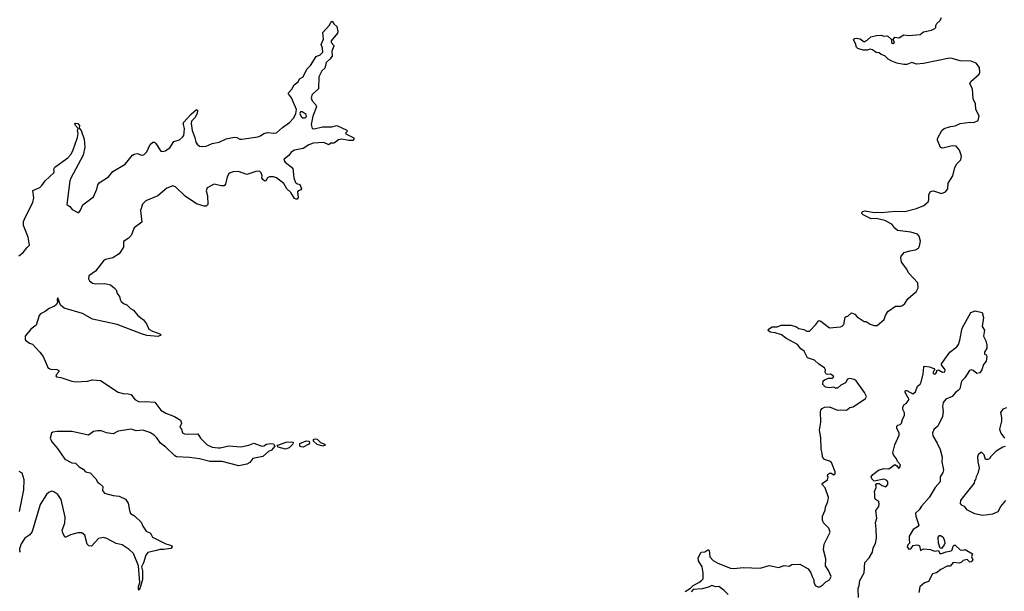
# Model space of a CAD drawing. Extents: x 2239831 to 2395310, y 665973 to 772585.
# Tile 107 of 144: x 2359679 to 2369631, y 684627 to 690404. Entities that reach past the tile are written whole.
import ezdxf

# ---------------------------------------------------------------- set-up
doc = ezdxf.new("R2010")
doc.units = 0

msp = doc.modelspace()

# ---------------------------------------------------------------- linework, layer by layer
at = {"layer": '0CON20XD'}
for points in [[(2367778.3, 686458.3), (2367790, 686475), (2367813, 686487), (2367865, 686492.5), (2367945, 686457.5), (2367975, 686462.5), (2368035, 686457.5), (2368070, 686485), (2368105, 686491.2), (2368227.5, 686575), (2368238.8, 686595), (2368219.2, 686635), (2368132.5, 686755), (2368115, 686766.7), (2368065, 686776.7), (2368045, 686770), (2368025, 686733.3), (2367979.3, 686710.7), (2367945, 686680), (2367925, 686680), (2367905, 686690), (2367865, 686682.5), (2367825, 686690), (2367798.3, 686718.3), (2367800, 686755), (2367814.1, 686765.9), (2367855, 686780), (2367895, 686780), (2367906.7, 686795), (2367901.2, 686805), (2367875, 686820.8), (2367845, 686816.7), (2367831.7, 686821.7), (2367820.7, 686840.7), (2367823.3, 686865), (2367815, 686886.2), (2367755, 686921.2), (2367712.5, 686962.5), (2367642.5, 686985), (2367606.7, 687055), (2367575, 687076.7), (2367540, 687120), (2367424, 687185), (2367378.3, 687218.3), (2367315, 687240.8), (2367265, 687245.8), (2367245, 687262.5), (2367248.8, 687275), (2367285, 687300.8), (2367335, 687300), (2367376.4, 687316.4), (2367475, 687316.2), (2367522.5, 687305), (2367555, 687282.5), (2367605, 687271.9), (2367635, 687256.7), (2367662.4, 687257.6), (2367727.7, 687322.3), (2367755, 687362.5), (2367775, 687356.7), (2367865, 687290), (2367975, 687298.8), (2367993.6, 687306.4), (2368007.7, 687322.3), (2368023.9, 687396.1), (2368034.1, 687405.9), (2368050.7, 687409.3), (2368085, 687441.2), (2368119.2, 687429.2), (2368145, 687400), (2368215, 687352.5), (2368235, 687352.5), (2368275, 687326.7), (2368315, 687313.3), (2368346.4, 687313.6), (2368417.5, 687375), (2368430, 687415), (2368452.5, 687455), (2368532.7, 687507.3), (2368585, 687509.2), (2368603.2, 687516.8), (2368625.4, 687534.6), (2368656.2, 687583.8), (2368711.5, 687628.5), (2368740, 687655), (2368760.8, 687695), (2368757.1, 687745), (2368664, 687845), (2368645, 687882.5), (2368593.3, 687955), (2368584.2, 687995.8), (2368588.8, 688015), (2368618.8, 688051.2), (2368675, 688068.6), (2368735, 688077.5), (2368764.3, 688095.7), (2368774.2, 688115), (2368782.5, 688165), (2368770.8, 688215), (2368753.8, 688235), (2368687.2, 688257.2), (2368553.3, 688275), (2368525, 688296), (2368495, 688339.2), (2368425, 688374.4), (2368335, 688394.6), (2368285, 688392.1), (2368205, 688430.6), (2368192.5, 688445), (2368192.5, 688455), (2368201.2, 688465), (2368225, 688471.5), (2368315, 688456), (2368345, 688460), (2368385, 688455.6), (2368529.4, 688469.4), (2368625.5, 688464.5), (2368743.1, 688496.9), (2368817.5, 688525), (2368860, 688565), (2368866.7, 688585), (2368867.5, 688635), (2368882.5, 688665), (2368895, 688672.5), (2368915, 688673.8), (2368995, 688648.8), (2369036.4, 688663.6), (2369058.8, 688695), (2369065, 688752.5), (2369110.8, 688825), (2369131.3, 688908.7), (2369152, 688948), (2369192.1, 688987.9), (2369199.2, 689025), (2369179.4, 689085), (2369144.3, 689124.3), (2369105, 689130), (2369025, 689107.5), (2369005, 689106.2), (2368985, 689113.3), (2368956.7, 689185), (2368957.5, 689205), (2369001.2, 689285), (2369025, 689304), (2369085.8, 689324.2), (2369135, 689332.5), (2369186.2, 689356.2), (2369285, 689368), (2369324.1, 689364.1), (2369366.2, 689385), (2369376.4, 689433.6), (2369343.8, 689495), (2369340, 689555), (2369317.5, 689605), (2369308.8, 689705), (2369281.2, 689755), (2369291.7, 689778.3), (2369377.7, 689852.3), (2369385, 689870), (2369381.7, 689921.7), (2369345.8, 689965.8), (2369295, 689985.6), (2369185, 689990), (2369105, 690013.1), (2369075.7, 690015.7), (2368815, 689960), (2368745, 689954), (2368695, 689971.2), (2368645, 689950), (2368615, 689951.9), (2368544.5, 689964.5), (2368495, 689984.4), (2368456.3, 690006.3), (2368425, 690040), (2368385, 690054), (2368365, 690070), (2368335, 690073.8), (2368298.3, 690098.3), (2368275.8, 690105.8), (2368245, 690096.2), (2368205, 690096.7), (2368151.4, 690111.4), (2368136, 690126), (2368125.6, 690165), (2368109.2, 690195), (2368106.2, 690205), (2368115.7, 690214.3), (2368135, 690216.9), (2368175, 690209.2), (2368215, 690180), (2368245, 690196.7), (2368280.5, 690229.5), (2368340, 690245), (2368385, 690249.2), (2368415, 690238.8), (2368445, 690241.2), (2368455, 690236.2), (2368490, 690205), (2368492.5, 690175), (2368505, 690163.3), (2368520, 690175), (2368507.5, 690205), (2368525, 690226), (2368565, 690221.9), (2368615, 690252), (2368665, 690246), (2368780, 690255), (2368815, 690282.5), (2368895, 690300), (2368930, 690315), (2368940, 690325), (2368940, 690345), (2368950, 690365), (2368982.5, 690395), (2368995, 690427.5)], [(2361148.6, 689078.6), (2361195, 689110.5), (2361238.2, 689171.8), (2361295, 689190.6), (2361325, 689217.5), (2361336.4, 689235), (2361342.9, 689265), (2361345.5, 689305), (2361333.3, 689345), (2361335.9, 689365), (2361410.5, 689449.5), (2361465, 689497.1), (2361476.4, 689485), (2361472.5, 689455), (2361448.7, 689411.3), (2361415, 689377.1), (2361411.2, 689355), (2361421.1, 689285), (2361449.2, 689215), (2361457.8, 689165), (2361471.9, 689145), (2361495, 689127.5), (2361525, 689122.1), (2361565, 689126.4), (2361625, 689152.1), (2361695, 689165.5), (2361765, 689198.9), (2361845, 689215.5), (2361875, 689213.3), (2361905, 689198.2), (2361925, 689195.5), (2362085, 689219.2), (2362111.3, 689228.7), (2362146.7, 689253.3), (2362185, 689264), (2362254, 689256), (2362275, 689259.6), (2362335, 689313.8), (2362405, 689364.6), (2362448.2, 689411.8), (2362469.4, 689455), (2362478, 689495), (2362426, 689616), (2362394.2, 689655), (2362396.2, 689665), (2362428.2, 689701.8), (2362454, 689746), (2362493, 689777), (2362506.2, 689805), (2362543.8, 689826.2), (2362580, 689905), (2362617.3, 689942.7), (2362675, 690031.4), (2362715, 690047.5), (2362742, 690075), (2362741.2, 690115), (2362726.7, 690155), (2362751.2, 690208.8), (2362744.4, 690275), (2362809.5, 690350.5), (2362825, 690380), (2362838.3, 690388.3), (2362852.9, 690362.9), (2362885.8, 690335), (2362896, 690285), (2362890.6, 690269.4), (2362828.3, 690191.7), (2362828.6, 690175), (2362854, 690145), (2362855.7, 690135), (2362834.3, 690085), (2362836, 690035), (2362815, 690006.2), (2362775, 689970), (2362762.5, 689915), (2362733.8, 689886.2), (2362701.2, 689825), (2362699.2, 689705), (2362635, 689649.2), (2362623.6, 689615), (2362635, 689584), (2362673.1, 689545), (2362678.5, 689525), (2362640.7, 689429.3), (2362625.8, 689345.8), (2362635, 689303.3), (2362655, 689300), (2362739.6, 689320.4), (2362835, 689321.5), (2362885, 689334.3), (2362985, 689287.5), (2362987.5, 689275), (2362973, 689257), (2362975, 689250), (2363055, 689210), (2363057.5, 689195), (2363045, 689183.3), (2363005, 689182), (2362935, 689198), (2362900.5, 689189.5), (2362872, 689168), (2362855, 689156.7), (2362825, 689157.5), (2362805, 689140), (2362751.7, 689161.7), (2362645, 689157.5), (2362599.7, 689140.3), (2362545, 689102.5), (2362455.5, 689084.5), (2362424, 689065), (2362398.5, 689031.5), (2362351.2, 688995), (2362348.8, 688985), (2362361.2, 688965), (2362438, 688905), (2362450.8, 688805), (2362467.1, 688757.1), (2362477.5, 688747.5), (2362509.7, 688739.7), (2362527.5, 688695), (2362520, 688685), (2362493.9, 688676.1), (2362487.5, 688665), (2362494.2, 688605.8), (2362485, 688591.2), (2362475, 688589.2), (2362455, 688598), (2362418.5, 688658.5), (2362380.4, 688695), (2362349.4, 688749.4), (2362275, 688804.3), (2362245, 688815.7), (2362203, 688817), (2362184.1, 688805.9), (2362167.5, 688775), (2362155, 688773.3), (2362135, 688787.5), (2362126.7, 688805), (2362128, 688825), (2362119.2, 688855), (2362102.3, 688872.3), (2362065, 688871.4), (2361975, 688841.1), (2361890.6, 688870.6), (2361835, 688865.6), (2361805, 688856.9), (2361792.8, 688847.2), (2361775.7, 688815), (2361758.8, 688741.2), (2361745.9, 688724.1), (2361715, 688724.3), (2361645, 688740.8), (2361574.5, 688705.5), (2361562, 688675), (2361576, 688625), (2361578.8, 688535), (2361565, 688518.8), (2361545, 688518), (2361465, 688542.5), (2361350.6, 688620.6), (2361253.8, 688713.8), (2361225.4, 688725.4), (2361166.9, 688703.1), (2361074.7, 688625.3), (2360954.2, 688575), (2360919.4, 688540.6), (2360899.6, 688475), (2360912.5, 688357.5), (2360835, 688300), (2360805.6, 688224.4), (2360776.6, 688193.4), (2360727.3, 688162.7), (2360726.4, 688105), (2360685, 688038.9), (2360621.8, 687998.2), (2360545, 687980), (2360525, 687968.6), (2360445, 687862.9), (2360378, 687815), (2360373.9, 687783.9), (2360383.3, 687765), (2360415, 687742), (2360445, 687735.7), (2360538.7, 687738.7), (2360595, 687722.9), (2360635, 687695.8), (2360654.3, 687675), (2360665, 687636.7), (2360688.8, 687605), (2360694, 687575), (2360705, 687556.7), (2360735, 687533.8), (2360762.5, 687522.5), (2360800, 687485), (2360828.1, 687468.1), (2360873.8, 687415), (2360929.7, 687369.7), (2360959.7, 687329.7), (2360985, 687276.7), (2361022.5, 687255), (2361095, 687228.8), (2361110, 687215), (2361075, 687203.8), (2360965, 687212.5), (2360908.3, 687228.3), (2360665, 687323.1), (2360415, 687376.5), (2360312, 687435), (2360127.8, 687487.8), (2360089.6, 687519.6), (2360065, 687592.5), (2360058.8, 687575), (2360062, 687545), (2360048.2, 687521.8), (2360031.6, 687508.4), (2359976, 687485), (2359936.1, 687453.9), (2359890.3, 687429.7), (2359877, 687413), (2359844.6, 687315.4), (2359790, 687275), (2359733.8, 687205), (2359732.5, 687175), (2359737.5, 687165), (2359776.4, 687136.4), (2359807.5, 687125), (2359883, 687043), (2359915, 687000), (2359965, 686882.5), (2359995, 686873.3), (2360055, 686870), (2360075, 686857.5), (2360073.3, 686845), (2360046.7, 686815), (2360043.3, 686805), (2360050, 686795), (2360095, 686788), (2360205, 686749.2), (2360243, 686743), (2360365, 686750.8), (2360415, 686764.2), (2360495, 686758.8), (2360675, 686638.6), (2360724.6, 686624.6), (2360775, 686622.9), (2360804.4, 686614.4), (2360844, 686565), (2360885, 686540.6), (2360955, 686546.4), (2361045, 686540), (2361106.4, 686456.4), (2361155, 686428), (2361245, 686394.2), (2361305.7, 686355.7), (2361314, 686325), (2361298.8, 686285), (2361314.3, 686264.3), (2361325, 686230), (2361345, 686219.2), (2361375, 686214.4), (2361479.5, 686219.5), (2361506, 686175), (2361575, 686108.1), (2361623.8, 686085), (2361685, 686075.4), (2361705, 686075.5), (2361791.5, 686098.5), (2361915, 686085.7), (2361995, 686104.3), (2362045, 686125.6), (2362125.6, 686094.4), (2362145, 686096.9), (2362175, 686114), (2362215, 686122), (2362245.9, 686115.9), (2362257.5, 686095), (2362225, 686052.5), (2362195, 686041.2), (2362135, 685991.1), (2362035, 685968.1), (2362005, 685928.6), (2361975, 685910.8), (2361895, 685895.6), (2361725, 685937.3), (2361601.7, 685938.3), (2361495, 685966.9), (2361395, 685980), (2361265, 685985.8), (2361245.7, 685995.7), (2361155, 686084.5), (2361103.5, 686123.5), (2361065, 686177.5), (2361037.5, 686205), (2360995, 686231.2), (2360925, 686255.3), (2360855, 686250.4), (2360805, 686264.5), (2360786.1, 686263.9), (2360675, 686245.7), (2360625, 686220), (2360557, 686227), (2360505, 686247.8), (2360465, 686250.5), (2360425, 686240.6), (2360374.1, 686205.9), (2360205, 686243.3), (2360058.3, 686241.7), (2360015, 686234), (2360000, 686225), (2359986.2, 686173.8), (2360005, 686136.7), (2360061.5, 686071.5), (2360135, 685961.2), (2360206.1, 685926.1), (2360241.2, 685921.2), (2360278.8, 685885), (2360321.4, 685861.4), (2360345, 685833.8), (2360390, 685825), (2360447.5, 685765), (2360470, 685725), (2360486.4, 685716.4), (2360517.5, 685685), (2360516.7, 685645), (2360535, 685618.8), (2360625, 685594.2), (2360685, 685589.4), (2360746.6, 685556.6), (2360775, 685516.7), (2360788, 685445), (2360800, 685415), (2360839.1, 685389.1), (2360906.7, 685325), (2360923.9, 685283.9), (2360957.5, 685235), (2361000, 685215), (2361022.5, 685175), (2361155, 685106.2), (2361202.5, 685095), (2361216.7, 685085), (2361220, 685075), (2361205, 685061.2), (2361135, 685048), (2361095, 685050.8), (2361060.8, 685039.2), (2360975, 685020), (2360955, 684992.5), (2360931.4, 684915), (2360910, 684875), (2360921.4, 684835), (2360920, 684745), (2360901.2, 684675), (2360885, 684640), (2360878.3, 684648.3), (2360878.8, 684675), (2360893.8, 684715), (2360878.8, 684885), (2360829.5, 685009.5), (2360785, 685050.6), (2360715, 685098.1), (2360655, 685110.8), (2360559.8, 685159.8), (2360525, 685169.4), (2360475, 685160), (2360405.5, 685084.5), (2360377.7, 685087.7), (2360361.2, 685105), (2360336.2, 685195), (2360306.9, 685216.9), (2360265, 685218), (2360191.2, 685198.8), (2360145, 685173.3), (2360135, 685173.3), (2360115, 685217.5), (2360106.7, 685245), (2360136, 685315), (2360140, 685375), (2360099.4, 685555), (2360065.8, 685605), (2360025, 685634), (2360005, 685637.5), (2359975, 685630), (2359948.6, 685605), (2359885, 685503.3), (2359805, 685232.5), (2359781.2, 685198.8), (2359731.2, 685165), (2359693, 685107), (2359677.5, 685055), (2359680, 685025), (2359675, 685022.5)], [(2362541.1, 689411.1), (2362565, 689411.1), (2362578.6, 689425), (2362574, 689445), (2362535, 689474), (2362516.2, 689473.8), (2362510, 689455), (2362522.9, 689425), (2362541.1, 689411.1)], [(2359670.9, 688019.1), (2359715, 688050), (2359750.7, 688099.3), (2359777.5, 688125), (2359764.6, 688205), (2359716.2, 688325), (2359718.2, 688365), (2359738.1, 688411.9), (2359813.1, 688555), (2359822.5, 688605), (2359813.1, 688676.9), (2359881.4, 688708.6), (2359902.1, 688727.9), (2359936.2, 688775), (2360023.3, 688855), (2360027.5, 688865), (2360023.3, 688895), (2360033.3, 688915), (2360165, 689008.8), (2360195, 689043.3), (2360215, 689080), (2360264.4, 689215), (2360269.4, 689255), (2360263.3, 689285), (2360270, 689305), (2360244.5, 689335), (2360235, 689360), (2360265, 689353.5), (2360283.3, 689335), (2360278.3, 689308.3), (2360300, 689285), (2360330, 689195), (2360336.2, 689115), (2360321.4, 689035), (2360196.5, 688803.5), (2360185.7, 688775), (2360155.9, 688535.9), (2360184.5, 688514.5), (2360210, 688485), (2360265, 688456), (2360275, 688456.2), (2360295, 688478.8), (2360316.5, 688533.5), (2360425, 688613.3), (2360459.7, 688690.3), (2360468.9, 688735), (2360481.1, 688755), (2360575, 688816.5), (2360620.3, 688869.7), (2360745.2, 688944.8), (2360817.5, 689035), (2360835, 689045.3), (2360865, 689051.1), (2360915, 689033.3), (2360935, 689037.5), (2360962.4, 689067.6), (2360997, 689143), (2361025, 689166.9), (2361040, 689165), (2361055, 689152.5), (2361105, 689075.7), (2361125, 689072.7), (2361148.6, 689078.6)], [(2368156.2, 684565), (2368154.3, 684655), (2368165.5, 684685), (2368172, 684735), (2368215.7, 684814.3), (2368223, 684917), (2368265, 684966), (2368298.6, 685021.4), (2368304.6, 685065.4), (2368328.5, 685111.5), (2368337.9, 685165), (2368337.3, 685255), (2368328.6, 685321.4), (2368341.2, 685365), (2368334, 685445), (2368362.5, 685485), (2368365.7, 685515), (2368358.5, 685538.5), (2368330, 685555), (2368321.7, 685571.7), (2368323, 685613), (2368317.5, 685635), (2368337.5, 685675), (2368337, 685697), (2368330, 685705), (2368343, 685717), (2368365, 685717.5), (2368396.4, 685696.4), (2368435, 685682.5), (2368453, 685707), (2368452.5, 685735), (2368445, 685747.5), (2368425, 685757.5), (2368415, 685760), (2368315, 685740), (2368293.3, 685765), (2368286.7, 685785), (2368302.3, 685807.7), (2368359.3, 685850.7), (2368412.3, 685867.7), (2368465, 685863.8), (2368525, 685907.5), (2368546.4, 685896.4), (2368563, 685873), (2368575, 685880), (2368582.5, 685905), (2368550, 685940), (2368540, 685965), (2368510, 686005), (2368504, 686025), (2368525, 686107.5), (2368568, 686205), (2368568, 686225), (2368543.8, 686275), (2368543.3, 686295), (2368553.9, 686306.1), (2368578, 686312), (2368593.3, 686325), (2368602.5, 686365), (2368623.6, 686406.4), (2368621.7, 686431.7), (2368603.9, 686463.9), (2368606.7, 686485), (2368617, 686513), (2368640, 686525), (2368670, 686565), (2368627.5, 686635), (2368627.5, 686645), (2368632.5, 686655), (2368645, 686656.7), (2368705, 686623.3), (2368735, 686643.3), (2368755, 686700), (2368779.5, 686720.5), (2368790.3, 686739.7), (2368810, 686825), (2368816.7, 686893.3), (2368825, 686902.5), (2368875, 686896.2), (2368919.3, 686879.3), (2368930, 686865), (2368917.5, 686855), (2368910, 686835), (2368922.3, 686822.3), (2368936.7, 686825), (2368950, 686845), (2368950, 686860), (2368965, 686866.7), (2369005, 686843.3), (2369030, 686845), (2369032.5, 686865), (2368997.5, 686915), (2368997.5, 686925), (2369081.2, 687045), (2369152.2, 687097.8), (2369167.9, 687122.1), (2369183.1, 687165), (2369206, 687285), (2369294.2, 687445.8), (2369335, 687460), (2369406.4, 687446.4), (2369420, 687395), (2369407.5, 687305), (2369430, 687265), (2369420, 687205), (2369445, 687157.5), (2369456.1, 687113.9), (2369453.3, 687085), (2369430, 687045), (2369430, 687025), (2369446.4, 687016.4), (2369453, 687003), (2369447.3, 686952.7), (2369421.7, 686918.3), (2369404, 686865), (2369383.3, 686835), (2369355, 686830), (2369315, 686860), (2369295, 686866.7), (2369280.7, 686859.3), (2369233.3, 686785), (2369200, 686750), (2369181.9, 686675), (2369163.3, 686656.7), (2369140.8, 686639.2), (2369105.4, 686594.6), (2369041.6, 686568.4), (2369014, 686536), (2369005.4, 686495), (2369012.5, 686445), (2369006.5, 686395), (2368957.8, 686295), (2368919.1, 686260.9), (2368906.9, 686225), (2368910, 686200), (2368954, 686125), (2368981.7, 686061.7), (2369003, 685983), (2369000, 685935), (2369017.1, 685855), (2369011.2, 685828.8), (2368984, 685785), (2368982.5, 685735), (2368932.4, 685677.6), (2368873.3, 685575), (2368793.6, 685486.4), (2368770.9, 685449.1), (2368735, 685416.2), (2368738.1, 685385), (2368766.2, 685295), (2368752.3, 685277.7), (2368708.3, 685251.7), (2368670, 685185), (2368669.7, 685159.7), (2368673.3, 685115), (2368655, 685096.2), (2368648.6, 685075), (2368665, 685054.2), (2368686.7, 685055), (2368709.3, 685090.7), (2368746.1, 685096.1), (2368763.3, 685093.3), (2368772.5, 685085), (2368785, 685040), (2368815, 685057.5), (2368885, 685051.2), (2368926.4, 685033.6), (2368965, 685040), (2368980.7, 685010.7), (2368995, 685007.5), (2369043.6, 685026.4), (2369093.6, 685036.4), (2369103.3, 685046.7), (2369115, 685082.5), (2369125, 685092.5), (2369135, 685092.5), (2369186.4, 685046.4), (2369215, 685042.5), (2369235, 685050), (2369310, 685005), (2369300, 684975), (2369312.5, 684945), (2369295, 684923.3), (2369283, 684923), (2369255, 684950), (2369215, 684940), (2369200, 684920), (2369179.3, 684910.7), (2369113, 684917), (2369085, 684880), (2369055, 684881.2), (2368991.3, 684848.7), (2368946.2, 684815), (2368905.7, 684804.3), (2368865.7, 684725), (2368825, 684712.2), (2368777.6, 684672.4), (2368765.6, 684615)], [(2366406, 684625), (2366460.6, 684659.4), (2366486, 684684), (2366544.3, 684715), (2366572, 684735), (2366585.9, 684754.1), (2366588.8, 684815), (2366578.6, 684875), (2366540.9, 684935), (2366536.5, 684965), (2366567.9, 685022.1), (2366605, 685027.5), (2366636, 685046), (2366645, 685046.7), (2366648.1, 685038.1), (2366655.8, 684975), (2366689.7, 684939.7), (2366735, 684910), (2366865, 684861.2), (2366895, 684858.8), (2366995, 684868.8), (2367162.3, 684862.3), (2367255, 684886.2), (2367353.6, 684866.4), (2367405, 684886.2), (2367455, 684882.5), (2367485, 684897.5), (2367565, 684902.5), (2367650, 684855), (2367676.7, 684815), (2367687.5, 684775), (2367705, 684742.5), (2367706.7, 684723.3), (2367719.2, 684685), (2367745, 684672.8), (2367765, 684673.6), (2367797.7, 684692.3), (2367828.2, 684721.8), (2367865, 684741.5), (2367880.6, 684775), (2367855, 684837.5), (2367823, 684883), (2367826, 684955), (2367804.2, 685045), (2367808.8, 685105), (2367870, 685225), (2367857.5, 685265), (2367805, 685320), (2367792.5, 685345), (2367792.5, 685385), (2367821.7, 685448.3), (2367823.6, 685476.4), (2367846.4, 685533.6), (2367852.5, 685575), (2367821.7, 685671.7), (2367790, 685705), (2367790, 685715), (2367842.5, 685755), (2367850, 685785), (2367840, 685795), (2367851.7, 685808.3), (2367865, 685820), (2367885, 685820), (2367905, 685802.5), (2367922.5, 685815), (2367923, 685833), (2367885, 685928.8), (2367865, 685943.8), (2367815, 685957.5), (2367792.5, 685985), (2367791.7, 686021.7), (2367780, 686065), (2367777, 686183), (2367763.3, 686255), (2367777.5, 686335), (2367772.5, 686445), (2367778.3, 686458.3)], [(2369655, 686480.8), (2369615, 686466.2), (2369593.8, 686435), (2369604.2, 686385), (2369602.5, 686345), (2369583.8, 686265), (2369594.6, 686224.6), (2369633.3, 686175)], [(2362365, 686064.5), (2362292.5, 686085), (2362282.5, 686095), (2362287.5, 686105), (2362373.4, 686133.4), (2362425, 686139.2), (2362442.5, 686135), (2362440, 686115), (2362403.2, 686076.8), (2362365, 686064.5)], [(2362545, 686084.2), (2362525, 686086), (2362510, 686095), (2362510.5, 686119.5), (2362575, 686149.3), (2362603.6, 686143.6), (2362609.4, 686125), (2362601.4, 686115), (2362545, 686084.2)], [(2362744.5, 686095.5), (2362685, 686110), (2362646.9, 686145), (2362647.4, 686162.6), (2362665, 686169.6), (2362685, 686164.6), (2362720.5, 686130.5), (2362761.9, 686115), (2362765, 686103.1), (2362744.5, 686095.5)], [(2369640.7, 686089.3), (2369615, 686083.3), (2369550, 686045), (2369495, 685990), (2369483, 685967), (2369465, 685957.5), (2369440, 685960), (2369427.7, 686007.7), (2369405, 686030), (2369395, 686030), (2369367.5, 686005), (2369360, 685985), (2369362.5, 685935), (2369376.2, 685875), (2369363.9, 685816.1), (2369347.5, 685785), (2369341.7, 685758.3), (2369330, 685745), (2369325, 685720), (2369205, 685570), (2369187.5, 685545), (2369183.6, 685513.6), (2369195, 685500), (2369226.4, 685486.4), (2369250, 685455), (2369330, 685415), (2369415, 685397.5), (2369515, 685411.2), (2369570, 685435), (2369594.5, 685485.5), (2369645, 685543.8)], [(2359677.5, 685435), (2359698.1, 685535), (2359721.7, 685651.7), (2359723.3, 685755), (2359702.3, 685822.3), (2359675, 685838.8)], [(2368995, 685060), (2368981.7, 685061.7), (2368966.2, 685115), (2368963.3, 685175), (2368975, 685192.5), (2368985, 685192.5), (2369012.5, 685175), (2369028.3, 685138.3), (2369030, 685115), (2369023.6, 685096.4), (2368995, 685060)], [(2366840, 684595), (2366800, 684635), (2366745, 684675.8), (2366715, 684673.8), (2366675, 684684.3), (2366642.3, 684667.7), (2366577.1, 684652.9), (2366485.6, 684644.4), (2366467.3, 684622.7)]]:
    msp.add_lwpolyline(points, dxfattribs=at)

doc.saveas('drawing.dxf')
